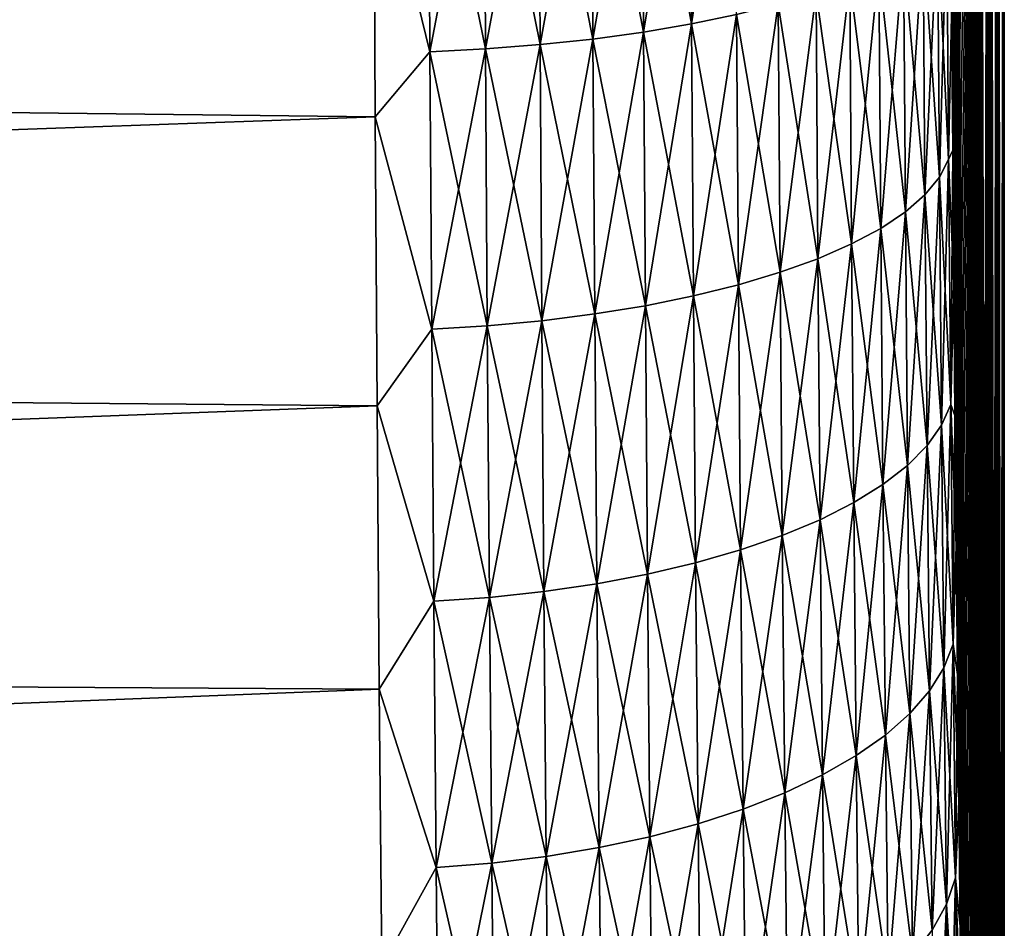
# Model space of a CAD drawing. Header units: metres. Extents: x -2 to 85, y -75 to 96.
# Tile 214 of 256: x 29.01 to 31.5, y -43.85 to -41.55. Entities that reach past the tile are written whole.
import ezdxf

# ---------------------------------------------------------------- set-up
doc = ezdxf.new("R2010")
doc.units = ezdxf.units.M
doc.layers.add('solid_20204500', color=7, linetype='CONTINUOUS')

msp = doc.modelspace()

# ---------------------------------------------------------------- linework, layer by layer
at = {"layer": 'solid_20204500'}
for points in [[(31.434292, -46.927364, 8.105751), (31.435064, -38, 8.058046), (31.354048, -38, 12.080166)], [(31.369177, -41.876621, 11.43703), (31.354048, -38, 12.080166), (31.366631, -41.535179, 11.547771)], [(31.371927, -42.214226, 11.316206), (31.354048, -38, 12.080166), (31.369177, -41.876621, 11.43703)], [(31.374876, -42.548313, 11.185186), (31.354048, -38, 12.080166), (31.371927, -42.214226, 11.316206)], [(31.37801, -42.878376, 11.044223), (31.354048, -38, 12.080166), (31.374876, -42.548313, 11.185186)], [(31.381319, -43.204147, 10.893452), (31.354048, -38, 12.080166), (31.37801, -42.878376, 11.044223)], [(31.384794, -43.525841, 10.732771), (31.354048, -38, 12.080166), (31.381319, -43.204147, 10.893452)], [(31.38842, -43.842621, 10.562549), (31.354048, -38, 12.080166), (31.384794, -43.525841, 10.732771)], [(31.392185, -44.15424, 10.382872), (31.354048, -38, 12.080166), (31.38842, -43.842621, 10.562549)], [(31.396078, -44.46085, 10.193687), (31.354048, -38, 12.080166), (31.392185, -44.15424, 10.382872)], [(31.40008, -44.761486, 9.995521), (31.354048, -38, 12.080166), (31.396078, -44.46085, 10.193687)], [(31.404179, -45.056053, 9.788349), (31.354048, -38, 12.080166), (31.40008, -44.761486, 9.995521)], [(31.408363, -45.344559, 9.572252), (31.354048, -38, 12.080166), (31.404179, -45.056053, 9.788349)], [(31.412609, -45.626186, 9.347898), (31.354048, -38, 12.080166), (31.408363, -45.344559, 9.572252)], [(31.416906, -45.901035, 9.115167), (31.354048, -38, 12.080166), (31.412609, -45.626186, 9.347898)], [(31.421242, -46.168938, 8.874249), (31.354048, -38, 12.080166), (31.416906, -45.901035, 9.115167)], [(31.425591, -46.429241, 8.625756), (31.354048, -38, 12.080166), (31.421242, -46.168938, 8.874249)], [(31.429947, -46.682137, 8.369515), (31.354048, -38, 12.080166), (31.425591, -46.429241, 8.625756)], [(31.434292, -46.927364, 8.105751), (31.354048, -38, 12.080166), (31.429947, -46.682137, 8.369515)], [(31.366631, -41.535198, -11.547765), (31.435064, -38, -8.058046), (31.369177, -41.876644, -11.437023)], [(31.369177, -41.876644, -11.437023), (31.435064, -38, -8.058046), (31.371927, -42.214249, -11.316197)], [(31.371927, -42.214249, -11.316197), (31.435064, -38, -8.058046), (31.374876, -42.54834, -11.185176)], [(31.374876, -42.54834, -11.185176), (31.435064, -38, -8.058046), (31.37801, -42.878407, -11.044209)], [(31.37801, -42.878407, -11.044209), (31.435064, -38, -8.058046), (31.381319, -43.204178, -10.893437)], [(31.381319, -43.204178, -10.893437), (31.435064, -38, -8.058046), (31.384794, -43.525871, -10.732755)], [(31.384794, -43.525871, -10.732755), (31.435064, -38, -8.058046), (31.38842, -43.842651, -10.562531)], [(31.38842, -43.842651, -10.562531), (31.435064, -38, -8.058046), (31.392185, -44.15427, -10.382854)], [(31.392185, -44.15427, -10.382854), (31.435064, -38, -8.058046), (31.396078, -44.46088, -10.193669)], [(31.396078, -44.46088, -10.193669), (31.435064, -38, -8.058046), (31.40008, -44.761513, -9.995502)], [(31.40008, -44.761513, -9.995502), (31.435064, -38, -8.058046), (31.404179, -45.05608, -9.78833)], [(31.404179, -45.05608, -9.78833), (31.435064, -38, -8.058046), (31.408363, -45.344585, -9.572232)], [(31.408363, -45.344585, -9.572232), (31.435064, -38, -8.058046), (31.412609, -45.626209, -9.347878)], [(31.412609, -45.626209, -9.347878), (31.435064, -38, -8.058046), (31.416906, -45.901058, -9.115147)], [(31.416906, -45.901058, -9.115147), (31.435064, -38, -8.058046), (31.421242, -46.168957, -8.874229)], [(31.421242, -46.168957, -8.874229), (31.435064, -38, -8.058046), (31.425591, -46.42926, -8.625737)], [(31.425591, -46.42926, -8.625737), (31.435064, -38, -8.058046), (31.429947, -46.682156, -8.369497)], [(31.429947, -46.682156, -8.369497), (31.435064, -38, -8.058046), (31.434292, -46.92738, -8.105735)], [(31.438612, -47.164463, 7.834852), (31.435064, -38, 8.058046), (31.434292, -46.927364, 8.105751)], [(31.434292, -46.92738, -8.105735), (31.435064, -38, -8.058046), (31.438612, -47.164478, -7.834837)], [(31.438612, -47.164478, -7.834837), (31.435064, -38, -8.058046), (31.463511, -38, -6.040524)], [(31.463179, -48.410591, 6.067952), (31.463511, -38, 6.040524), (31.435064, -38, 8.058046)], [(31.442896, -47.393684, 7.556543), (31.435064, -38, 8.058046), (31.438612, -47.164463, 7.834852)], [(31.447124, -47.614594, 7.271374), (31.435064, -38, 8.058046), (31.442896, -47.393684, 7.556543)], [(31.451281, -47.826771, 6.979822), (31.435064, -38, 8.058046), (31.447124, -47.614594, 7.271374)], [(31.455355, -48.030479, 6.681523), (31.435064, -38, 8.058046), (31.451281, -47.826771, 6.979822)], [(31.459328, -48.225197, 6.377385), (31.435064, -38, 8.058046), (31.455355, -48.030479, 6.681523)], [(31.463179, -48.410591, 6.067952), (31.435064, -38, 8.058046), (31.459328, -48.225197, 6.377385)], [(31.438612, -47.164478, -7.834837), (31.463511, -38, -6.040524), (31.442896, -47.393696, -7.55653)], [(31.442896, -47.393696, -7.55653), (31.463511, -38, -6.040524), (31.447124, -47.614601, -7.271362)], [(31.447124, -47.614601, -7.271362), (31.463511, -38, -6.040524), (31.451281, -47.826778, -6.979813)], [(31.451281, -47.826778, -6.979813), (31.463511, -38, -6.040524), (31.455355, -48.030487, -6.681515)], [(31.455355, -48.030487, -6.681515), (31.463511, -38, -6.040524), (31.459328, -48.225201, -6.377378)], [(31.459328, -48.225201, -6.377378), (31.463511, -38, -6.040524), (31.463179, -48.410595, -6.067947)], [(31.463179, -48.410595, -6.067947), (31.463511, -38, -6.040524), (31.466904, -48.586884, -5.752857)], [(31.466904, -48.58688, 5.75286), (31.463511, -38, 6.040524), (31.463179, -48.410591, 6.067952)], [(31.483128, -49.34351, 4.107474), (31.483782, -38, 4.027141), (31.463511, -38, 6.040524)], [(31.466904, -48.586884, -5.752857), (31.463511, -38, -6.040524), (31.483782, -38, -4.027141)], [(31.47048, -48.753498, 5.433125), (31.463511, -38, 6.040524), (31.466904, -48.58688, 5.75286)], [(31.473894, -48.910099, 5.109344), (31.463511, -38, 6.040524), (31.47048, -48.753498, 5.433125)], [(31.47714, -49.0569, 4.781141), (31.463511, -38, 6.040524), (31.473894, -48.910099, 5.109344)], [(31.480211, -49.193913, 4.448503), (31.463511, -38, 6.040524), (31.47714, -49.0569, 4.781141)], [(31.483128, -49.34351, 4.107474), (31.463511, -38, 6.040524), (31.480211, -49.193913, 4.448503)], [(31.466904, -48.586884, -5.752857), (31.483782, -38, -4.027141), (31.47048, -48.753498, -5.433122)], [(31.47048, -48.753498, -5.433122), (31.483782, -38, -4.027141), (31.473894, -48.910099, -5.109344)], [(31.473894, -48.910099, -5.109344), (31.483782, -38, -4.027141), (31.47714, -49.0569, -4.78114)], [(31.47714, -49.0569, -4.78114), (31.483782, -38, -4.027141), (31.480211, -49.193913, -4.448503)], [(31.483128, -49.343491, -4.107513), (31.480211, -49.193913, -4.448503), (31.483782, -38, -4.027141)], [(31.485729, -49.518456, 3.777731), (31.483782, -38, 4.027141), (31.483128, -49.34351, 4.107474)], [(31.483128, -49.343491, -4.107513), (31.483782, -38, -4.027141), (31.485727, -49.518425, -3.777786)], [(31.498213, -53.100281, 1.336894), (31.5, -38), (31.483782, -38, 4.027141)], [(31.485727, -49.518425, -3.777786), (31.483782, -38, -4.027141), (31.5, -38)], [(31.488024, -49.718075, 3.460596), (31.483782, -38, 4.027141), (31.485729, -49.518456, 3.777731)], [(31.490021, -49.940929, 3.159067), (31.483782, -38, 4.027141), (31.488024, -49.718075, 3.460596)], [(31.49173, -50.185005, 2.875926), (31.483782, -38, 4.027141), (31.490021, -49.940929, 3.159067)], [(31.493176, -50.449215, 2.612205), (31.483782, -38, 4.027141), (31.49173, -50.185005, 2.875926)], [(31.494389, -50.732422, 2.368788), (31.483782, -38, 4.027141), (31.493176, -50.449215, 2.612205)], [(31.49539, -51.033131, 2.147159), (31.483782, -38, 4.027141), (31.494389, -50.732422, 2.368788)], [(31.496202, -51.349453, 1.948606), (31.483782, -38, 4.027141), (31.49539, -51.033131, 2.147159)], [(31.496851, -51.679497, 1.774404), (31.483782, -38, 4.027141), (31.496202, -51.349453, 1.948606)], [(31.497358, -52.021088, 1.625478), (31.483782, -38, 4.027141), (31.496851, -51.679497, 1.774404)], [(31.497742, -52.372906, 1.502514), (31.483782, -38, 4.027141), (31.497358, -52.021088, 1.625478)], [(31.498022, -52.733593, 1.406095), (31.483782, -38, 4.027141), (31.497742, -52.372906, 1.502514)], [(31.498213, -53.100281, 1.336894), (31.483782, -38, 4.027141), (31.498022, -52.733593, 1.406095)], [(31.485727, -49.518425, -3.777786), (31.5, -38), (31.488024, -49.718037, -3.460648)], [(31.488024, -49.718037, -3.460648), (31.5, -38), (31.490021, -49.940899, -3.159105)], [(31.490021, -49.940899, -3.159105), (31.5, -38), (31.49173, -50.184982, -2.875952)], [(31.49173, -50.184982, -2.875952), (31.5, -38), (31.493176, -50.449196, -2.612225)], [(31.493176, -50.449196, -2.612225), (31.5, -38), (31.494389, -50.732391, -2.368811)], [(31.494389, -50.732391, -2.368811), (31.5, -38), (31.49539, -51.0331, -2.147181)], [(31.49539, -51.0331, -2.147181), (31.5, -38), (31.496202, -51.349426, -1.948622)], [(31.496202, -51.349426, -1.948622), (31.5, -38), (31.496851, -51.679482, -1.774411)], [(31.496851, -51.679482, -1.774411), (31.5, -38), (31.497358, -52.021076, -1.625482)], [(31.497358, -52.021076, -1.625482), (31.5, -38), (31.497742, -52.372898, -1.502517)], [(31.497742, -52.372898, -1.502517), (31.5, -38), (31.498022, -52.733585, -1.406097)], [(31.498022, -52.733585, -1.406097), (31.5, -38), (31.498213, -53.100273, -1.336895)], [(31.498213, -53.100273, -1.336895), (31.5, -38), (31.498322, -53.470123, -1.295209)], [(31.498322, -53.470127, 1.295208), (31.5, -38), (31.498213, -53.100281, 1.336894)], [(31.498322, -53.470123, -1.295209), (31.5, -38), (31.498358, -53.841866, -1.281194)], [(31.498322, -53.470127, 1.295208), (31.499994, -69.770828, 0), (31.5, -38)], [(31.499174, -69.770836, -0.640597), (31.498354, -69.770851, -1.281194), (31.5, -38)], [(31.498358, -61.806351, -1.281194), (31.5, -38), (31.498354, -69.770851, -1.281194)], [(31.498358, -61.806351, -1.281194), (31.498358, -53.841866, -1.281194), (31.5, -38)], [(31.499174, -69.770836, -0.640597), (31.5, -38), (31.499994, -69.770828, 0)], [(29.902384, -41.047615, -13.195823), (13.35, -41.600124, -13.518234), (13.35, -40.808681, -13.704556)], [(13.35, -40.80872, 13.704659), (13.35, -41.60017, 13.518333), (29.902384, -41.047615, 13.195823)], [(30.703928, -40.856815, -12.973373), (30.707785, -41.556503, -12.799283), (30.582226, -40.873466, -13.045963)], [(30.703928, -40.856815, 12.973373), (30.582226, -40.873466, 13.045963), (30.586054, -41.577225, 12.870876)], [(30.707785, -41.556503, 12.799283), (30.703928, -40.856815, 12.973373), (30.586054, -41.577225, 12.870876)], [(30.817976, -40.837807, 12.889894), (30.703928, -40.856815, 12.973373), (30.707785, -41.556503, 12.799283)], [(30.821857, -41.532837, -12.716935), (30.707785, -41.556503, -12.799283), (30.703928, -40.856815, -12.973373)], [(30.821857, -41.532837, 12.716935), (30.817976, -40.837807, 12.889894), (30.707785, -41.556503, 12.799283)], [(30.582226, -40.873466, -13.045963), (30.586054, -41.577225, -12.870876), (30.453886, -40.887585, -13.106936)], [(30.582226, -40.873466, 13.045963), (30.453886, -40.887585, 13.106936), (30.457672, -41.594799, 12.930999)], [(30.586054, -41.577225, 12.870876), (30.582226, -40.873466, 13.045963), (30.457672, -41.594799, 12.930999)], [(30.707785, -41.556503, -12.799283), (30.586054, -41.577225, -12.870876), (30.582226, -40.873466, -13.045963)], [(30.181993, -40.9077, -13.191738), (30.185686, -41.619823, -13.014563), (30.041367, -40.913551, -13.214949)], [(30.181993, -40.9077, 13.191738), (30.041367, -40.913551, 13.214949), (30.045006, -41.62709, 13.037396)], [(30.185686, -41.619823, 13.014563), (30.181993, -40.9077, 13.191738), (30.045006, -41.62709, 13.037396)], [(30.32, -40.899025, -13.155643), (30.323742, -41.609032, -12.979008), (30.181993, -40.9077, -13.191738)], [(30.32, -40.899025, 13.155643), (30.181993, -40.9077, 13.191738), (30.185686, -41.619823, 13.014563)], [(30.323742, -41.609032, -12.979008), (30.185686, -41.619823, -13.014563), (30.181993, -40.9077, -13.191738)], [(30.323742, -41.609032, 12.979008), (30.32, -40.899025, 13.155643), (30.185686, -41.619823, 13.014563)], [(30.453886, -40.887585, -13.106936), (30.457672, -41.594799, -12.930999), (30.32, -40.899025, -13.155643)], [(30.453886, -40.887585, 13.106936), (30.32, -40.899025, 13.155643), (30.323742, -41.609032, 12.979008)], [(30.457672, -41.594799, -12.930999), (30.323742, -41.609032, -12.979008), (30.32, -40.899025, -13.155643)], [(30.457672, -41.594799, 12.930999), (30.453886, -40.887585, 13.106936), (30.323742, -41.609032, 12.979008)], [(30.586054, -41.577225, -12.870876), (30.457672, -41.594799, -12.930999), (30.453886, -40.887585, -13.106936)], [(30.045006, -41.62709, 13.037396), (30.041367, -40.913551, 13.214949), (29.902384, -41.047615, 13.195823)], [(30.041367, -40.913551, -13.214949), (30.045006, -41.62709, -13.037396), (29.902384, -41.047615, -13.195823)], [(30.185686, -41.619823, -13.014563), (30.045006, -41.62709, -13.037396), (30.041367, -40.913551, -13.214949)], [(13.35, -41.60017, 13.518333), (29.906271, -41.791973, 13.001376), (29.902384, -41.047615, 13.195823)], [(29.902384, -41.047615, -13.195823), (29.906271, -41.791973, -13.001376), (13.35, -41.600124, -13.518234)], [(30.045006, -41.62709, 13.037396), (29.902384, -41.047615, 13.195823), (29.906271, -41.791973, 13.001376)], [(30.045006, -41.62709, -13.037396), (29.906271, -41.791973, -13.001376), (29.902384, -41.047615, -13.195823)], [(31.354578, -41.266869, -11.774153), (31.359035, -41.899582, -11.578973), (31.331072, -41.304764, -11.909693)], [(31.335609, -41.944839, 11.712325), (31.354578, -41.266869, 11.774153), (31.331072, -41.304764, 11.909693)], [(31.335609, -41.944839, 11.712325), (31.359035, -41.899582, 11.578973), (31.354578, -41.266869, 11.774153)], [(31.366631, -41.535198, -11.547765), (31.359035, -41.899582, -11.578973), (31.354578, -41.266869, -11.774153)], [(31.354578, -41.266869, 11.774153), (31.359035, -41.899582, 11.578973), (31.366631, -41.535179, 11.547771)], [(31.331072, -41.304764, -11.909693), (31.335609, -41.944839, -11.712325), (31.294357, -41.342041, -12.042722)], [(31.331072, -41.304764, 11.909693), (31.294357, -41.342041, 12.042722), (31.298962, -41.989357, 11.843204)], [(31.335609, -41.944839, 11.712325), (31.331072, -41.304764, 11.909693), (31.298962, -41.989357, 11.843204)], [(31.359035, -41.899582, -11.578973), (31.335609, -41.944839, -11.712325), (31.331072, -41.304764, -11.909693)], [(31.294357, -41.342041, -12.042722), (31.298962, -41.989357, -11.843204), (31.244707, -41.378304, -12.171791)], [(31.294357, -41.342041, 12.042722), (31.244707, -41.378304, 12.171791), (31.249365, -42.032661, 11.970182)], [(31.298962, -41.989357, 11.843204), (31.294357, -41.342041, 12.042722), (31.249365, -42.032661, 11.970182)], [(31.335609, -41.944839, -11.712325), (31.298962, -41.989357, -11.843204), (31.294357, -41.342041, -12.042722)], [(31.244707, -41.378304, -12.171791), (31.249365, -42.032661, -11.970182), (31.182476, -41.413162, -12.295533)], [(31.244707, -41.378304, 12.171791), (31.182476, -41.413162, 12.295533), (31.187172, -42.074291, 12.091916)], [(31.249365, -42.032661, 11.970182), (31.244707, -41.378304, 12.171791), (31.187172, -42.074291, 12.091916)], [(31.298962, -41.989357, -11.843204), (31.249365, -42.032661, -11.970182), (31.244707, -41.378304, -12.171791)], [(31.182476, -41.413162, -12.295533), (31.187172, -42.074291, -12.091916), (31.10833, -41.446323, -12.412894)], [(31.182476, -41.413162, 12.295533), (31.10833, -41.446323, 12.412894), (31.113049, -42.113884, 12.207364)], [(31.187172, -42.074291, 12.091916), (31.182476, -41.413162, 12.295533), (31.113049, -42.113884, 12.207364)], [(31.249365, -42.032661, -11.970182), (31.187172, -42.074291, -12.091916), (31.182476, -41.413162, -12.295533)], [(31.10833, -41.446323, -12.412894), (31.113049, -42.113884, -12.207364), (31.023008, -41.477505, -12.522893)], [(31.10833, -41.446323, 12.412894), (31.023008, -41.477505, 12.522893), (31.027737, -42.151115, 12.315564)], [(31.113049, -42.113884, 12.207364), (31.10833, -41.446323, 12.412894), (31.027737, -42.151115, 12.315564)], [(31.187172, -42.074291, -12.091916), (31.113049, -42.113884, -12.207364), (31.10833, -41.446323, -12.412894)], [(31.023008, -41.477505, -12.522893), (31.027737, -42.151115, -12.315564), (30.927254, -41.506432, -12.624552)], [(31.023008, -41.477505, 12.522893), (30.927254, -41.506432, 12.624552), (30.931978, -42.185654, 12.41555)], [(31.027737, -42.151115, 12.315564), (31.023008, -41.477505, 12.522893), (30.931978, -42.185654, 12.41555)], [(31.113049, -42.113884, -12.207364), (31.027737, -42.151115, -12.315564), (31.023008, -41.477505, -12.522893)], [(30.927254, -41.506432, -12.624552), (30.931978, -42.185654, -12.41555), (30.821857, -41.532837, -12.716935)], [(30.927254, -41.506432, 12.624552), (30.821857, -41.532837, 12.716935), (30.826565, -42.217178, 12.506403)], [(30.931978, -42.185654, 12.41555), (30.927254, -41.506432, 12.624552), (30.826565, -42.217178, 12.506403)], [(31.027737, -42.151115, -12.315564), (30.931978, -42.185654, -12.41555), (30.927254, -41.506432, -12.624552)], [(30.821857, -41.532837, -12.716935), (30.826565, -42.217178, -12.506403), (30.707785, -41.556503, -12.799283)], [(30.821857, -41.532837, 12.716935), (30.707785, -41.556503, 12.799283), (30.712465, -42.245426, 12.587374)], [(30.826565, -42.217178, 12.506403), (30.821857, -41.532837, 12.716935), (30.712465, -42.245426, 12.587374)], [(30.931978, -42.185654, -12.41555), (30.826565, -42.217178, -12.506403), (30.821857, -41.532837, -12.716935)], [(30.707785, -41.556503, -12.799283), (30.712465, -42.245426, -12.587374), (30.586054, -41.577225, -12.870876)], [(30.707785, -41.556503, 12.799283), (30.586054, -41.577225, 12.870876), (30.590694, -42.270157, 12.657756)], [(30.712465, -42.245426, 12.587374), (30.707785, -41.556503, 12.799283), (30.590694, -42.270157, 12.657756)], [(30.826565, -42.217178, -12.506403), (30.712465, -42.245426, -12.587374), (30.707785, -41.556503, -12.799283)], [(31.359035, -41.899582, 11.578973), (31.369177, -41.876621, 11.43703), (31.366631, -41.535179, 11.547771)], [(31.366631, -41.535198, -11.547765), (31.369177, -41.876644, -11.437023), (31.359035, -41.899582, -11.578973)], [(30.586054, -41.577225, -12.870876), (30.590694, -42.270157, -12.657756), (30.457672, -41.594799, -12.930999)], [(30.586054, -41.577225, 12.870876), (30.457672, -41.594799, 12.930999), (30.462267, -42.291122, 12.716843)], [(30.590694, -42.270157, 12.657756), (30.586054, -41.577225, 12.870876), (30.462267, -42.291122, 12.716843)], [(30.712465, -42.245426, -12.587374), (30.590694, -42.270157, -12.657756), (30.586054, -41.577225, -12.870876)], [(29.906271, -41.791973, -13.001376), (13.35, -42.379406, -13.286248), (13.35, -41.600124, -13.518234)], [(13.35, -41.60017, 13.518333), (13.35, -42.379456, 13.286343), (29.906271, -41.791973, 13.001376)], [(30.457672, -41.594799, -12.930999), (30.462267, -42.291122, -12.716843), (30.323742, -41.609032, -12.979008)], [(30.457672, -41.594799, 12.930999), (30.323742, -41.609032, 12.979008), (30.328281, -42.308098, 12.764003)], [(30.462267, -42.291122, 12.716843), (30.457672, -41.594799, 12.930999), (30.328281, -42.308098, 12.764003)], [(30.590694, -42.270157, -12.657756), (30.462267, -42.291122, -12.716843), (30.457672, -41.594799, -12.930999)], [(30.049423, -42.329613, 12.821279), (30.045006, -41.62709, 13.037396), (29.906271, -41.791973, 13.001376)], [(30.045006, -41.62709, -13.037396), (30.049423, -42.329613, -12.821279), (29.906271, -41.791973, -13.001376)], [(30.185686, -41.619823, -13.014563), (30.190166, -42.320965, -12.798903), (30.045006, -41.62709, -13.037396)], [(30.185686, -41.619823, 13.014563), (30.045006, -41.62709, 13.037396), (30.049423, -42.329613, 12.821279)], [(30.190166, -42.320965, -12.798903), (30.049423, -42.329613, -12.821279), (30.045006, -41.62709, -13.037396)], [(30.190166, -42.320965, 12.798903), (30.185686, -41.619823, 13.014563), (30.049423, -42.329613, 12.821279)], [(30.323742, -41.609032, -12.979008), (30.328281, -42.308098, -12.764003), (30.185686, -41.619823, -13.014563)], [(30.323742, -41.609032, 12.979008), (30.185686, -41.619823, 13.014563), (30.190166, -42.320965, 12.798903)], [(30.328281, -42.308098, -12.764003), (30.190166, -42.320965, -12.798903), (30.185686, -41.619823, -13.014563)], [(30.328281, -42.308098, 12.764003), (30.323742, -41.609032, 12.979008), (30.190166, -42.320965, 12.798903)], [(30.462267, -42.291122, -12.716843), (30.328281, -42.308098, -12.764003), (30.323742, -41.609032, -12.979008)], [(13.35, -42.379456, 13.286343), (29.911009, -42.52401, 12.764979), (29.906271, -41.791973, 13.001376)], [(29.906271, -41.791973, -13.001376), (29.911009, -42.52401, -12.764979), (13.35, -42.379406, -13.286248)], [(30.049423, -42.329613, 12.821279), (29.906271, -41.791973, 13.001376), (29.911009, -42.52401, 12.764979)], [(30.049423, -42.329613, -12.821279), (29.911009, -42.52401, -12.764979), (29.906271, -41.791973, -13.001376)], [(31.359035, -41.899582, 11.578973), (31.364241, -42.520378, 11.349544), (31.369177, -41.876621, 11.43703)], [(31.369177, -41.876644, -11.437023), (31.371927, -42.214249, -11.316197), (31.359035, -41.899582, -11.578973)], [(31.364241, -42.520378, 11.349544), (31.371927, -42.214226, 11.316206), (31.369177, -41.876621, 11.43703)], [(31.359035, -41.899582, -11.578973), (31.364241, -42.520378, -11.349544), (31.335609, -41.944839, -11.712325)], [(31.340912, -42.572868, 11.480323), (31.359035, -41.899582, 11.578973), (31.335609, -41.944839, 11.712325)], [(31.340912, -42.572868, 11.480323), (31.364241, -42.520378, 11.349544), (31.359035, -41.899582, 11.578973)], [(31.371927, -42.214249, -11.316197), (31.364241, -42.520378, -11.349544), (31.359035, -41.899582, -11.578973)], [(31.335609, -41.944839, -11.712325), (31.340912, -42.572868, -11.480323), (31.298962, -41.989357, -11.843204)], [(31.335609, -41.944839, 11.712325), (31.298962, -41.989357, 11.843204), (31.304344, -42.624508, 11.608672)], [(31.340912, -42.572868, 11.480323), (31.335609, -41.944839, 11.712325), (31.304344, -42.624508, 11.608672)], [(31.364241, -42.520378, -11.349544), (31.340912, -42.572868, -11.480323), (31.335609, -41.944839, -11.712325)], [(31.298962, -41.989357, -11.843204), (31.304344, -42.624508, -11.608672), (31.249365, -42.032661, -11.970182)], [(31.298962, -41.989357, 11.843204), (31.249365, -42.032661, 11.970182), (31.254808, -42.674728, 11.733193)], [(31.304344, -42.624508, 11.608672), (31.298962, -41.989357, 11.843204), (31.254808, -42.674728, 11.733193)], [(31.340912, -42.572868, -11.480323), (31.304344, -42.624508, -11.608672), (31.298962, -41.989357, -11.843204)], [(31.249365, -42.032661, -11.970182), (31.254808, -42.674728, -11.733193), (31.187172, -42.074291, -12.091916)], [(31.249365, -42.032661, 11.970182), (31.187172, -42.074291, 12.091916), (31.192659, -42.723007, 11.852565)], [(31.254808, -42.674728, 11.733193), (31.249365, -42.032661, 11.970182), (31.192659, -42.723007, 11.852565)], [(31.304344, -42.624508, -11.608672), (31.254808, -42.674728, -11.733193), (31.249365, -42.032661, -11.970182)], [(31.187172, -42.074291, -12.091916), (31.192659, -42.723007, -11.852565), (31.113049, -42.113884, -12.207364)], [(31.187172, -42.074291, 12.091916), (31.113049, -42.113884, 12.207364), (31.118563, -42.768925, 11.965765)], [(31.192659, -42.723007, 11.852565), (31.187172, -42.074291, 12.091916), (31.118563, -42.768925, 11.965765)], [(31.254808, -42.674728, -11.733193), (31.192659, -42.723007, -11.852565), (31.187172, -42.074291, -12.091916)], [(31.113049, -42.113884, -12.207364), (31.118563, -42.768925, -11.965765), (31.027737, -42.151115, -12.315564)], [(31.113049, -42.113884, 12.207364), (31.027737, -42.151115, 12.315564), (31.03326, -42.812099, 12.071848)], [(31.118563, -42.768925, 11.965765), (31.113049, -42.113884, 12.207364), (31.03326, -42.812099, 12.071848)], [(31.192659, -42.723007, -11.852565), (31.118563, -42.768925, -11.965765), (31.113049, -42.113884, -12.207364)], [(31.027737, -42.151115, -12.315564), (31.03326, -42.812099, -12.071848), (30.931978, -42.185654, -12.41555)], [(31.027737, -42.151115, 12.315564), (30.931978, -42.185654, 12.41555), (30.937496, -42.852142, 12.169868)], [(31.03326, -42.812099, 12.071848), (31.027737, -42.151115, 12.315564), (30.937496, -42.852142, 12.169868)], [(31.118563, -42.768925, -11.965765), (31.03326, -42.812099, -12.071848), (31.027737, -42.151115, -12.315564)], [(30.931978, -42.185654, -12.41555), (30.937496, -42.852142, -12.169868), (30.826565, -42.217178, -12.506403)], [(30.931978, -42.185654, 12.41555), (30.826565, -42.217178, 12.506403), (30.832064, -42.888687, 12.258923)], [(30.937496, -42.852142, 12.169868), (30.931978, -42.185654, 12.41555), (30.832064, -42.888687, 12.258923)], [(31.03326, -42.812099, -12.071848), (30.937496, -42.852142, -12.169868), (30.931978, -42.185654, -12.41555)], [(30.826565, -42.217178, -12.506403), (30.832064, -42.888687, -12.258923), (30.712465, -42.245426, -12.587374)], [(30.826565, -42.217178, 12.506403), (30.712465, -42.245426, 12.587374), (30.71793, -42.921432, 12.338276)], [(30.832064, -42.888687, 12.258923), (30.826565, -42.217178, 12.506403), (30.71793, -42.921432, 12.338276)], [(30.937496, -42.852142, -12.169868), (30.832064, -42.888687, -12.258923), (30.826565, -42.217178, -12.506403)], [(31.364241, -42.520378, 11.349544), (31.374876, -42.548313, 11.185186), (31.371927, -42.214226, 11.316206)], [(31.371927, -42.214249, -11.316197), (31.374876, -42.54834, -11.185176), (31.364241, -42.520378, -11.349544)], [(30.712465, -42.245426, -12.587374), (30.71793, -42.921432, -12.338276), (30.590694, -42.270157, -12.657756)], [(30.712465, -42.245426, 12.587374), (30.590694, -42.270157, 12.657756), (30.596115, -42.950092, 12.407235)], [(30.71793, -42.921432, 12.338276), (30.712465, -42.245426, 12.587374), (30.596115, -42.950092, 12.407235)], [(30.832064, -42.888687, -12.258923), (30.71793, -42.921432, -12.338276), (30.712465, -42.245426, -12.587374)], [(30.590694, -42.270157, -12.657756), (30.596115, -42.950092, -12.407235), (30.462267, -42.291122, -12.716843)], [(30.590694, -42.270157, 12.657756), (30.462267, -42.291122, 12.716843), (30.467632, -42.97438, 12.465107)], [(30.596115, -42.950092, 12.407235), (30.590694, -42.270157, 12.657756), (30.467632, -42.97438, 12.465107)], [(30.71793, -42.921432, -12.338276), (30.596115, -42.950092, -12.407235), (30.590694, -42.270157, -12.657756)], [(30.462267, -42.291122, -12.716843), (30.467632, -42.97438, -12.465107), (30.328281, -42.308098, -12.764003)], [(30.462267, -42.291122, 12.716843), (30.328281, -42.308098, 12.764003), (30.333586, -42.994038, 12.511272)], [(30.467632, -42.97438, 12.465107), (30.462267, -42.291122, 12.716843), (30.333586, -42.994038, 12.511272)], [(30.596115, -42.950092, -12.407235), (30.467632, -42.97438, -12.465107), (30.462267, -42.291122, -12.716843)], [(30.054583, -43.018913, 12.567246), (30.049423, -42.329613, 12.821279), (29.911009, -42.52401, 12.764979)], [(30.049423, -42.329613, -12.821279), (30.054583, -43.018913, -12.567246), (29.911009, -42.52401, -12.764979)], [(30.190166, -42.320965, -12.798903), (30.195398, -43.008919, -12.545405), (30.049423, -42.329613, -12.821279)], [(30.190166, -42.320965, 12.798903), (30.049423, -42.329613, 12.821279), (30.054583, -43.018913, 12.567246)], [(30.195398, -43.008919, -12.545405), (30.054583, -43.018913, -12.567246), (30.049423, -42.329613, -12.821279)], [(30.195398, -43.008919, 12.545405), (30.190166, -42.320965, 12.798903), (30.054583, -43.018913, 12.567246)], [(30.328281, -42.308098, -12.764003), (30.333586, -42.994038, -12.511272), (30.190166, -42.320965, -12.798903)], [(30.328281, -42.308098, 12.764003), (30.190166, -42.320965, 12.798903), (30.195398, -43.008919, 12.545405)], [(30.333586, -42.994038, -12.511272), (30.195398, -43.008919, -12.545405), (30.190166, -42.320965, -12.798903)], [(30.333586, -42.994038, 12.511272), (30.328281, -42.308098, 12.764003), (30.195398, -43.008919, 12.545405)], [(30.467632, -42.97438, -12.465107), (30.333586, -42.994038, -12.511272), (30.328281, -42.308098, -12.764003)], [(29.911009, -42.52401, -12.764979), (13.35, -43.143894, -13.00938), (13.35, -42.379406, -13.286248)], [(13.35, -42.379456, 13.286343), (13.35, -43.143951, 13.009469), (29.911009, -42.52401, 12.764979)], [(13.35, -43.143951, 13.009469), (29.916574, -43.241432, 12.487381), (29.911009, -42.52401, 12.764979)], [(29.911009, -42.52401, -12.764979), (29.916574, -43.241432, -12.487381), (13.35, -43.143894, -13.00938)], [(30.054583, -43.018913, 12.567246), (29.911009, -42.52401, 12.764979), (29.916574, -43.241432, 12.487381)], [(30.054583, -43.018913, -12.567246), (29.916574, -43.241432, -12.487381), (29.911009, -42.52401, -12.764979)], [(31.364241, -42.520378, -11.349544), (31.370119, -43.127563, -11.086739), (31.340912, -42.572868, -11.480323)], [(31.346899, -43.187145, 11.214565), (31.364241, -42.520378, 11.349544), (31.340912, -42.572868, 11.480323)], [(31.346899, -43.187145, 11.214565), (31.370119, -43.127563, 11.086739), (31.364241, -42.520378, 11.349544)], [(31.37801, -42.878407, -11.044209), (31.370119, -43.127563, -11.086739), (31.364241, -42.520378, -11.349544)], [(31.374876, -42.54834, -11.185176), (31.37801, -42.878407, -11.044209), (31.364241, -42.520378, -11.349544)], [(31.364241, -42.520378, 11.349544), (31.370119, -43.127563, 11.086739), (31.374876, -42.548313, 11.185186)], [(31.370119, -43.127563, 11.086739), (31.37801, -42.878376, 11.044223), (31.374876, -42.548313, 11.185186)], [(31.340912, -42.572868, -11.480323), (31.346899, -43.187145, -11.214565), (31.304344, -42.624508, -11.608672)], [(31.340912, -42.572868, 11.480323), (31.304344, -42.624508, 11.608672), (31.310419, -43.245754, 11.340015)], [(31.346899, -43.187145, 11.214565), (31.340912, -42.572868, 11.480323), (31.310419, -43.245754, 11.340015)], [(31.370119, -43.127563, -11.086739), (31.346899, -43.187145, -11.214565), (31.340912, -42.572868, -11.480323)], [(31.304344, -42.624508, -11.608672), (31.310419, -43.245754, -11.340015), (31.254808, -42.674728, -11.733193)], [(31.304344, -42.624508, 11.608672), (31.254808, -42.674728, 11.733193), (31.260954, -43.302757, 11.461719)], [(31.310419, -43.245754, 11.340015), (31.304344, -42.624508, 11.608672), (31.260954, -43.302757, 11.461719)], [(31.346899, -43.187145, -11.214565), (31.310419, -43.245754, -11.340015), (31.304344, -42.624508, -11.608672)], [(31.254808, -42.674728, -11.733193), (31.260954, -43.302757, -11.461719), (31.192659, -42.723007, -11.852565)], [(31.254808, -42.674728, 11.733193), (31.192659, -42.723007, 11.852565), (31.198854, -43.357552, 11.578382)], [(31.260954, -43.302757, 11.461719), (31.254808, -42.674728, 11.733193), (31.198854, -43.357552, 11.578382)], [(31.310419, -43.245754, -11.340015), (31.260954, -43.302757, -11.461719), (31.254808, -42.674728, -11.733193)], [(31.192659, -42.723007, -11.852565), (31.198854, -43.357552, -11.578382), (31.118563, -42.768925, -11.965765)], [(31.192659, -42.723007, 11.852565), (31.118563, -42.768925, 11.965765), (31.124786, -43.40966, 11.689005)], [(31.198854, -43.357552, 11.578382), (31.192659, -42.723007, 11.852565), (31.124786, -43.40966, 11.689005)], [(31.260954, -43.302757, -11.461719), (31.198854, -43.357552, -11.578382), (31.192659, -42.723007, -11.852565)], [(31.118563, -42.768925, -11.965765), (31.124786, -43.40966, -11.689005), (31.03326, -42.812099, -12.071848)], [(31.118563, -42.768925, 11.965765), (31.03326, -42.812099, 12.071848), (31.039495, -43.458649, 11.792664)], [(31.124786, -43.40966, 11.689005), (31.118563, -42.768925, 11.965765), (31.039495, -43.458649, 11.792664)], [(31.198854, -43.357552, -11.578382), (31.124786, -43.40966, -11.689005), (31.118563, -42.768925, -11.965765)], [(31.03326, -42.812099, -12.071848), (31.039495, -43.458649, -11.792664), (30.937496, -42.852142, -12.169868)], [(31.03326, -42.812099, 12.071848), (30.937496, -42.852142, 12.169868), (30.943727, -43.504082, 11.888432)], [(31.039495, -43.458649, 11.792664), (31.03326, -42.812099, 12.071848), (30.943727, -43.504082, 11.888432)], [(31.124786, -43.40966, -11.689005), (31.039495, -43.458649, -11.792664), (31.03326, -42.812099, -12.071848)], [(30.937496, -42.852142, -12.169868), (30.943727, -43.504082, -11.888432), (30.832064, -42.888687, -12.258923)], [(30.937496, -42.852142, 12.169868), (30.832064, -42.888687, 12.258923), (30.83827, -43.54554, 11.975426)], [(30.943727, -43.504082, 11.888432), (30.937496, -42.852142, 12.169868), (30.83827, -43.54554, 11.975426)], [(31.039495, -43.458649, -11.792664), (30.943727, -43.504082, -11.888432), (30.937496, -42.852142, -12.169868)], [(31.370119, -43.127563, 11.086739), (31.381319, -43.204147, 10.893452), (31.37801, -42.878376, 11.044223)], [(31.37801, -42.878407, -11.044209), (31.381319, -43.204178, -10.893437), (31.370119, -43.127563, -11.086739)], [(30.832064, -42.888687, -12.258923), (30.83827, -43.54554, -11.975426), (30.71793, -42.921432, -12.338276)], [(30.832064, -42.888687, 12.258923), (30.71793, -42.921432, 12.338276), (30.7241, -43.58268, 12.052928)], [(30.83827, -43.54554, 11.975426), (30.832064, -42.888687, 12.258923), (30.7241, -43.58268, 12.052928)], [(30.943727, -43.504082, -11.888432), (30.83827, -43.54554, -11.975426), (30.832064, -42.888687, -12.258923)], [(30.71793, -42.921432, -12.338276), (30.7241, -43.58268, -12.052928), (30.596115, -42.950092, -12.407235)], [(30.71793, -42.921432, 12.338276), (30.596115, -42.950092, 12.407235), (30.602234, -43.615177, 12.120259)], [(30.7241, -43.58268, 12.052928), (30.71793, -42.921432, 12.338276), (30.602234, -43.615177, 12.120259)], [(30.83827, -43.54554, -11.975426), (30.7241, -43.58268, -12.052928), (30.71793, -42.921432, -12.338276)], [(30.596115, -42.950092, -12.407235), (30.602234, -43.615177, -12.120259), (30.467632, -42.97438, -12.465107)], [(30.596115, -42.950092, 12.407235), (30.467632, -42.97438, 12.465107), (30.473688, -43.642708, 12.176743)], [(30.602234, -43.615177, 12.120259), (30.596115, -42.950092, 12.407235), (30.473688, -43.642708, 12.176743)], [(30.7241, -43.58268, -12.052928), (30.602234, -43.615177, -12.120259), (30.596115, -42.950092, -12.407235)], [(30.467632, -42.97438, -12.465107), (30.473688, -43.642708, -12.176743), (30.333586, -42.994038, -12.511272)], [(30.467632, -42.97438, 12.465107), (30.333586, -42.994038, 12.511272), (30.339569, -43.664974, 12.221772)], [(30.473688, -43.642708, 12.176743), (30.467632, -42.97438, 12.465107), (30.339569, -43.664974, 12.221772)], [(30.602234, -43.615177, -12.120259), (30.473688, -43.642708, -12.176743), (30.467632, -42.97438, -12.465107)], [(30.333586, -42.994038, -12.511272), (30.339569, -43.664974, -12.221772), (30.195398, -43.008919, -12.545405)], [(30.333586, -42.994038, 12.511272), (30.195398, -43.008919, 12.545405), (30.201305, -43.68182, 12.25503)], [(30.339569, -43.664974, 12.221772), (30.333586, -42.994038, 12.511272), (30.201305, -43.68182, 12.25503)], [(30.473688, -43.642708, -12.176743), (30.339569, -43.664974, -12.221772), (30.333586, -42.994038, -12.511272)], [(30.060408, -43.693108, 12.276264), (30.054583, -43.018913, 12.567246), (29.916574, -43.241432, 12.487381)], [(30.054583, -43.018913, -12.567246), (30.060408, -43.693108, -12.276264), (29.916574, -43.241432, -12.487381)], [(30.195398, -43.008919, -12.545405), (30.201305, -43.68182, -12.25503), (30.054583, -43.018913, -12.567246)], [(30.195398, -43.008919, 12.545405), (30.054583, -43.018913, 12.567246), (30.060408, -43.693108, 12.276264)], [(30.201305, -43.68182, -12.25503), (30.060408, -43.693108, -12.276264), (30.054583, -43.018913, -12.567246)], [(30.201305, -43.68182, 12.25503), (30.195398, -43.008919, 12.545405), (30.060408, -43.693108, 12.276264)], [(30.339569, -43.664974, -12.221772), (30.201305, -43.68182, -12.25503), (30.195398, -43.008919, -12.545405)], [(31.370119, -43.127563, -11.086739), (31.376587, -43.719467, -10.791441), (31.346899, -43.187145, -11.214565)], [(31.353485, -43.785973, 10.915946), (31.370119, -43.127563, 11.086739), (31.346899, -43.187145, 11.214565)], [(31.353485, -43.785973, 10.915946), (31.376587, -43.719467, 10.791441), (31.370119, -43.127563, 11.086739)], [(31.384794, -43.525871, -10.732755), (31.376587, -43.719467, -10.791441), (31.370119, -43.127563, -11.086739)], [(31.381319, -43.204178, -10.893437), (31.384794, -43.525871, -10.732755), (31.370119, -43.127563, -11.086739)], [(31.370119, -43.127563, 11.086739), (31.376587, -43.719467, 10.791441), (31.381319, -43.204147, 10.893452)], [(29.916574, -43.241432, -12.487381), (13.35, -43.891006, -12.688565), (13.35, -43.143894, -13.00938)], [(13.35, -43.143951, 13.009469), (13.35, -43.891068, 12.688649), (29.916574, -43.241432, 12.487381)], [(31.346899, -43.187145, -11.214565), (31.353485, -43.785973, -10.915946), (31.310419, -43.245754, -11.340015)], [(31.346899, -43.187145, 11.214565), (31.310419, -43.245754, 11.340015), (31.317104, -43.851391, 11.038134)], [(31.353485, -43.785973, 10.915946), (31.346899, -43.187145, 11.214565), (31.317104, -43.851391, 11.038134)], [(31.376587, -43.719467, -10.791441), (31.353485, -43.785973, -10.915946), (31.346899, -43.187145, -11.214565)], [(31.376587, -43.719467, 10.791441), (31.384794, -43.525841, 10.732771), (31.381319, -43.204147, 10.893452)], [(13.35, -43.891068, 12.688649), (29.92284, -43.942432, 12.169232), (29.916574, -43.241432, 12.487381)], [(29.916574, -43.241432, -12.487381), (29.92284, -43.942432, -12.169232), (13.35, -43.891006, -12.688565)], [(30.060408, -43.693108, 12.276264), (29.916574, -43.241432, 12.487381), (29.92284, -43.942432, 12.169232)], [(30.060408, -43.693108, -12.276264), (29.92284, -43.942432, -12.169232), (29.916574, -43.241432, -12.487381)], [(31.310419, -43.245754, -11.340015), (31.317104, -43.851391, -11.038134), (31.260954, -43.302757, -11.461719)], [(31.310419, -43.245754, 11.340015), (31.260954, -43.302757, 11.461719), (31.267715, -43.915012, 11.156666)], [(31.317104, -43.851391, 11.038134), (31.310419, -43.245754, 11.340015), (31.267715, -43.915012, 11.156666)], [(31.353485, -43.785973, -10.915946), (31.317104, -43.851391, -11.038134), (31.310419, -43.245754, -11.340015)], [(31.260954, -43.302757, -11.461719), (31.267715, -43.915012, -11.156666), (31.198854, -43.357552, -11.578382)], [(31.260954, -43.302757, 11.461719), (31.198854, -43.357552, 11.578382), (31.205669, -43.976166, 11.270282)], [(31.267715, -43.915012, 11.156666), (31.260954, -43.302757, 11.461719), (31.205669, -43.976166, 11.270282)], [(31.317104, -43.851391, -11.038134), (31.267715, -43.915012, -11.156666), (31.260954, -43.302757, -11.461719)], [(31.198854, -43.357552, -11.578382), (31.205669, -43.976166, -11.270282), (31.124786, -43.40966, -11.689005)], [(31.198854, -43.357552, 11.578382), (31.124786, -43.40966, 11.689005), (31.131636, -44.034317, 11.378007)], [(31.205669, -43.976166, 11.270282), (31.198854, -43.357552, 11.578382), (31.131636, -44.034317, 11.378007)], [(31.267715, -43.915012, -11.156666), (31.205669, -43.976166, -11.270282), (31.198854, -43.357552, -11.578382)], [(31.124786, -43.40966, -11.689005), (31.131636, -44.034317, -11.378007), (31.039495, -43.458649, -11.792664)], [(31.124786, -43.40966, 11.689005), (31.039495, -43.458649, 11.792664), (31.046358, -44.088982, 11.478939)], [(31.131636, -44.034317, 11.378007), (31.124786, -43.40966, 11.689005), (31.046358, -44.088982, 11.478939)], [(31.205669, -43.976166, -11.270282), (31.131636, -44.034317, -11.378007), (31.124786, -43.40966, -11.689005)], [(31.039495, -43.458649, -11.792664), (31.046358, -44.088982, -11.478939), (30.943727, -43.504082, -11.888432)], [(31.039495, -43.458649, 11.792664), (30.943727, -43.504082, 11.888432), (30.950581, -44.139671, 11.572176)], [(31.046358, -44.088982, 11.478939), (31.039495, -43.458649, 11.792664), (30.950581, -44.139671, 11.572176)], [(31.131636, -44.034317, -11.378007), (31.046358, -44.088982, -11.478939), (31.039495, -43.458649, -11.792664)], [(30.943727, -43.504082, -11.888432), (30.950581, -44.139671, -11.572176), (30.83827, -43.54554, -11.975426)], [(30.943727, -43.504082, 11.888432), (30.83827, -43.54554, 11.975426), (30.845098, -44.185921, 11.656856)], [(30.950581, -44.139671, 11.572176), (30.943727, -43.504082, 11.888432), (30.845098, -44.185921, 11.656856)], [(31.046358, -44.088982, -11.478939), (30.950581, -44.139671, -11.572176), (30.943727, -43.504082, -11.888432)], [(31.376587, -43.719467, 10.791441), (31.38842, -43.842621, 10.562549), (31.384794, -43.525841, 10.732771)], [(31.384794, -43.525871, -10.732755), (31.38842, -43.842651, -10.562531), (31.376587, -43.719467, -10.791441)], [(30.83827, -43.54554, -11.975426), (30.845098, -44.185921, -11.656856), (30.7241, -43.58268, -12.052928)], [(30.83827, -43.54554, 11.975426), (30.7241, -43.58268, 12.052928), (30.730886, -44.227341, 11.732279)], [(30.845098, -44.185921, 11.656856), (30.83827, -43.54554, 11.975426), (30.730886, -44.227341, 11.732279)], [(30.950581, -44.139671, -11.572176), (30.845098, -44.185921, -11.656856), (30.83827, -43.54554, -11.975426)], [(30.7241, -43.58268, -12.052928), (30.730886, -44.227341, -11.732279), (30.602234, -43.615177, -12.120259)], [(30.7241, -43.58268, 12.052928), (30.602234, -43.615177, 12.120259), (30.608965, -44.263577, 11.797784)], [(30.730886, -44.227341, 11.732279), (30.7241, -43.58268, 12.052928), (30.608965, -44.263577, 11.797784)], [(30.845098, -44.185921, -11.656856), (30.730886, -44.227341, -11.732279), (30.7241, -43.58268, -12.052928)], [(30.602234, -43.615177, -12.120259), (30.608965, -44.263577, -11.797784), (30.473688, -43.642708, -12.176743)], [(30.602234, -43.615177, 12.120259), (30.473688, -43.642708, 12.176743), (30.480352, -44.294254, 11.852711)], [(30.608965, -44.263577, 11.797784), (30.602234, -43.615177, 12.120259), (30.480352, -44.294254, 11.852711)], [(30.730886, -44.227341, -11.732279), (30.608965, -44.263577, -11.797784), (30.602234, -43.615177, -12.120259)], [(30.473688, -43.642708, -12.176743), (30.480352, -44.294254, -11.852711), (30.339569, -43.664974, -12.221772)], [(30.473688, -43.642708, 12.176743), (30.339569, -43.664974, 12.221772), (30.346153, -44.319057, 11.89647)], [(30.480352, -44.294254, 11.852711), (30.473688, -43.642708, 12.176743), (30.346153, -44.319057, 11.89647)], [(30.608965, -44.263577, -11.797784), (30.480352, -44.294254, -11.852711), (30.473688, -43.642708, -12.176743)], [(30.339569, -43.664974, -12.221772), (30.346153, -44.319057, -11.89647), (30.201305, -43.68182, -12.25503)], [(30.339569, -43.664974, 12.221772), (30.201305, -43.68182, 12.25503), (30.207804, -44.337799, 11.928752)], [(30.346153, -44.319057, 11.89647), (30.339569, -43.664974, 12.221772), (30.207804, -44.337799, 11.928752)], [(30.480352, -44.294254, -11.852711), (30.346153, -44.319057, -11.89647), (30.339569, -43.664974, -12.221772)], [(30.066813, -44.350338, 11.949313), (30.060408, -43.693108, 12.276264), (29.92284, -43.942432, 12.169232)], [(30.060408, -43.693108, -12.276264), (30.066813, -44.350338, -11.949313), (29.92284, -43.942432, -12.169232)], [(30.201305, -43.68182, -12.25503), (30.207804, -44.337799, -11.928752), (30.060408, -43.693108, -12.276264)], [(30.201305, -43.68182, 12.25503), (30.060408, -43.693108, 12.276264), (30.066813, -44.350338, 11.949313)], [(30.207804, -44.337799, -11.928752), (30.066813, -44.350338, -11.949313), (30.060408, -43.693108, -12.276264)], [(30.207804, -44.337799, 11.928752), (30.201305, -43.68182, 12.25503), (30.066813, -44.350338, 11.949313)], [(30.346153, -44.319057, -11.89647), (30.207804, -44.337799, -11.928752), (30.201305, -43.68182, -12.25503)], [(31.376587, -43.719467, -10.791441), (31.383562, -44.294411, -10.464537), (31.353485, -43.785973, -10.915946)], [(31.36059, -44.367649, 10.585359), (31.376587, -43.719467, 10.791441), (31.353485, -43.785973, 10.915946)], [(31.36059, -44.367649, 10.585359), (31.383562, -44.294411, 10.464537), (31.376587, -43.719467, 10.791441)], [(31.392185, -44.15427, -10.382854), (31.383562, -44.294411, -10.464537), (31.376587, -43.719467, -10.791441)], [(31.38842, -43.842651, -10.562531), (31.392185, -44.15427, -10.382854), (31.376587, -43.719467, -10.791441)], [(31.376587, -43.719467, 10.791441), (31.383562, -44.294411, 10.464537), (31.38842, -43.842621, 10.562549)], [(31.353485, -43.785973, -10.915946), (31.36059, -44.367649, -10.585359), (31.317104, -43.851391, -11.038134)], [(31.353485, -43.785973, 10.915946), (31.317104, -43.851391, 11.038134), (31.324314, -44.439693, 10.703927)], [(31.36059, -44.367649, 10.585359), (31.353485, -43.785973, 10.915946), (31.324314, -44.439693, 10.703927)], [(31.383562, -44.294411, -10.464537), (31.36059, -44.367649, -10.585359), (31.353485, -43.785973, -10.915946)], [(31.383562, -44.294411, 10.464537), (31.392185, -44.15424, 10.382872), (31.38842, -43.842621, 10.562549)]]:
    msp.add_3dface(points, dxfattribs=at)

doc.saveas('drawing.dxf')
